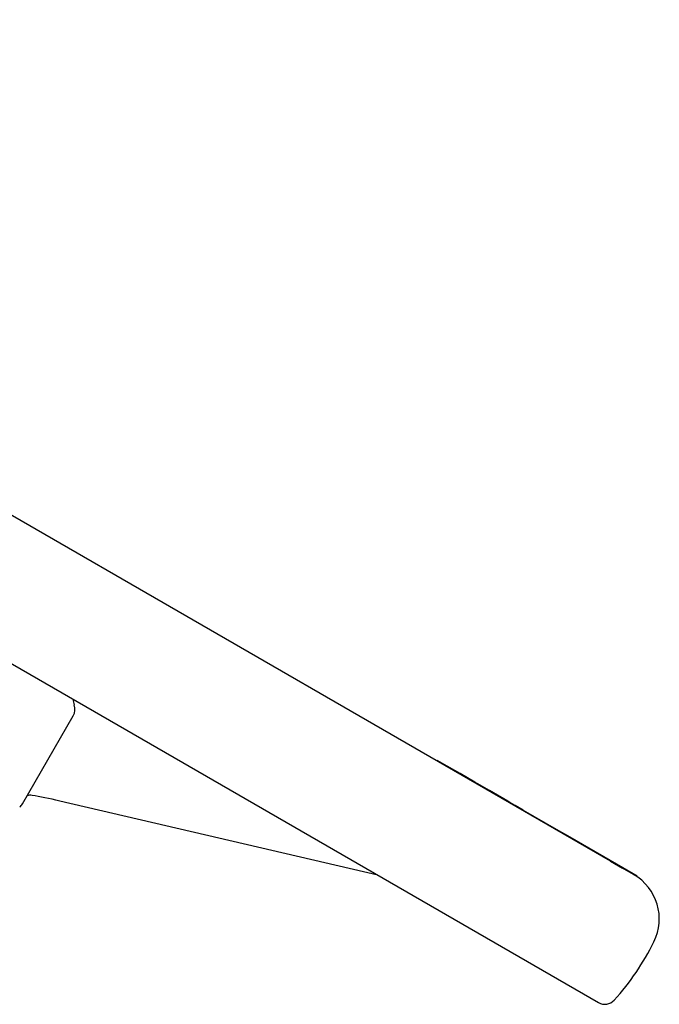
# Model space of a CAD drawing. Header units: millimetres. Extents: x 1072 to 3661, y 438 to 1500.
# Tile 13 of 19: x 1411 to 1510, y 954 to 1107. Entities that reach past the tile are written whole.
import ezdxf

# ---------------------------------------------------------------- set-up
doc = ezdxf.new("R2010")
doc.units = ezdxf.units.MM
doc.layers.add('DETAIL', color=2, linetype='Continuous')

msp = doc.modelspace()

# ---------------------------------------------------------------- linework, layer by layer
at = {"layer": 'DETAIL'}
for p, q in [((1502.43, 976.51), (1275.7, 1107.41)), ((1254.49, 1096.57), (1500.56, 954.5)), ((1410.95, 985.43), (1418.86, 999.13)), ((1475.45, 992.09), (1475.5, 992.18)), ((1478.21, 990.61), (1475.5, 992.18)), ((1478.16, 990.52), (1478.21, 990.61)), ((1479.05, 990.12), (1478.21, 990.61)), ((1479, 990.04), (1479.05, 990.12)), ((1481.33, 988.81), (1479.05, 990.12)), ((1481.28, 988.72), (1481.33, 988.81)), ((1481.71, 988.59), (1481.33, 988.81)), ((1481.66, 988.5), (1481.71, 988.59)), ((1483.24, 987.71), (1481.71, 988.59)), ((1483.19, 987.62), (1483.24, 987.71)), ((1483.62, 987.49), (1483.24, 987.71)), ((1483.57, 987.4), (1483.62, 987.49)), ((1486.49, 985.83), (1483.62, 987.49)), ((1466.26, 974.3), (1416.77, 985.85)), ((1486.44, 985.74), (1486.49, 985.83)), ((1486.8, 985.65), (1486.49, 985.83)), ((1486.75, 985.56), (1486.8, 985.65)), ((1487.61, 985.18), (1486.8, 985.65)), ((1487.56, 985.09), (1487.61, 985.18)), ((1488.88, 984.45), (1487.61, 985.18)), ((1488.83, 984.36), (1488.88, 984.45)), ((1488.88, 984.45), (1494.02, 981.48)), ((1493.97, 981.4), (1494.02, 981.48)), ((1494.02, 981.48), (1496.11, 980.28)), ((1496.06, 980.19), (1496.11, 980.28)), ((1496.11, 980.28), (1504.39, 975.49)), ((1502.43, 976.51), (1504.34, 975.41)), ((1504.34, 975.41), (1504.39, 975.49)), ((1506.05, 974.42), (1504.34, 975.41)), ((1504.39, 975.49), (1506.59, 974.23)), ((1506.05, 974.42), (1506.54, 974.14)), ((1506.54, 974.14), (1506.59, 974.23))]:
    msp.add_line(p, q, dxfattribs=at)
at = {"layer": 'DETAIL', "flags": 128}
for points in [[(1412.49, 986.74), (1412.27, 986.76), (1412.06, 986.76), (1411.86, 986.72), (1411.67, 986.67)], [(1416.77, 985.85), (1416.17, 985.99), (1415.58, 986.12), (1415.01, 986.25), (1414.45, 986.36), (1413.92, 986.47), (1413.42, 986.57), (1412.94, 986.66), (1412.49, 986.74)]]:
    msp.add_lwpolyline(points, dxfattribs=at)
at = {"layer": 'DETAIL'}
for centre, radius, start, end in [((1422.78, 1002.15), 4, 186.4621, 199.583), ((1417.13, 1000.13), 2, 330, 19.583), ((1409.22, 986.43), 2, 310.6647, 330), ((1502.05, 967.49), 8, 333.5833, 60), ((1473.39, 981.73), 40, 317.8468, 333.5833), ((1501.56, 956.23), 2, 240, 317.8468)]:
    msp.add_arc(centre, radius, start, end, dxfattribs=at)

doc.saveas('drawing.dxf')
